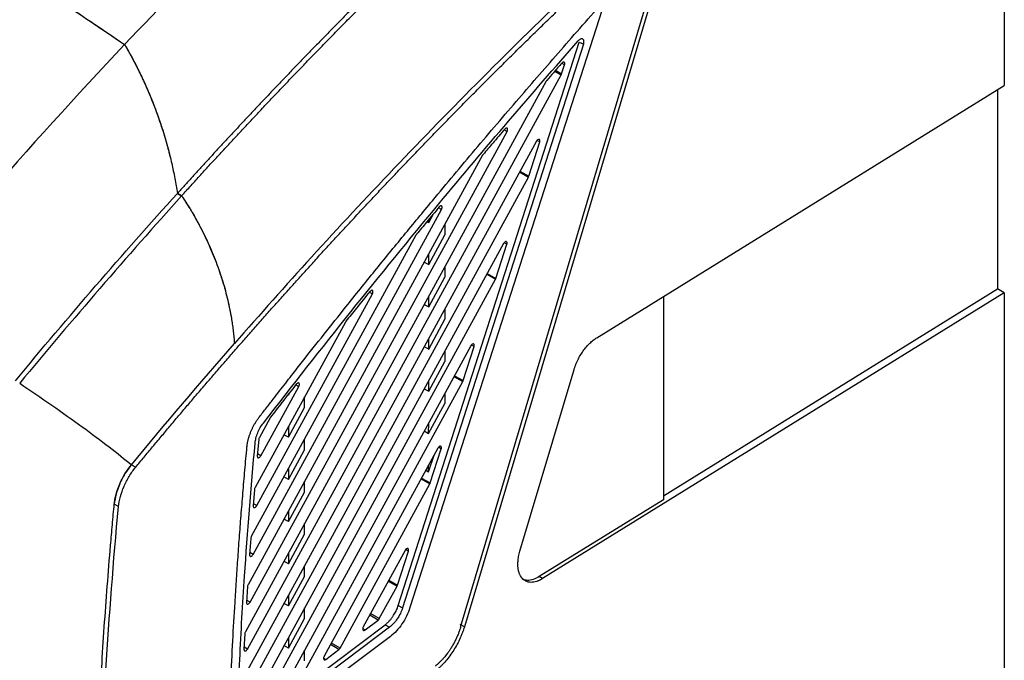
# Model space of a CAD drawing. Header units: millimetres. Extents: x 51 to 353, y -23 to 217.
# Tile 126 of 147: x 321 to 353, y 22 to 44. Entities that reach past the tile are written whole.
import ezdxf

# ---------------------------------------------------------------- set-up
doc = ezdxf.new("R2010")
doc.units = ezdxf.units.MM

msp = doc.modelspace()

# ---------------------------------------------------------------- linework, layer by layer
at = {"color": 7, "linetype": 'Continuous', "lineweight": 25}
for p, q in [((353.092, 64.621), (353.092, 41.506)), ((335.117, 23.591), (342.293, 47.686)), ((342.41, 47.67), (335.242, 23.603)), ((339.894, 44.336), (333.445, 24.24)), ((333.058, 24.31), (339.037, 42.943)), ((339.183, 42.87), (333.201, 24.229)), ((338.457, 41.892), (338.553, 42.192)), ((328.073, 22.871), (338.444, 41.862)), ((337.944, 41.644), (328.002, 23.439)), ((339.619, 33.165), (353.092, 41.506)), ((352.866, 41.366), (352.866, 34.777)), ((328.157, 24.42), (336.654, 39.979)), ((337.623, 39.661), (327.929, 21.91)), ((337.371, 38.509), (337.733, 39.637)), ((335.847, 39.198), (328.092, 24.998)), ((328.005, 21.352), (337.359, 38.479)), ((337.064, 38.649), (337.359, 38.479)), ((337.076, 38.677), (337.371, 38.509)), ((325.754, 37.937), (325.896, 37.856)), ((325.896, 37.856), (325.754, 37.937)), ((328.259, 26), (334.488, 37.407)), ((334.064, 36.976), (334.219, 37.259)), ((334.01, 37.007), (334.064, 36.976)), ((334.064, 36.976), (334.064, 37.073)), ((334.6, 36.914), (334.6, 36.562)), ((333.643, 36.558), (328.199, 26.588)), ((334.064, 35.581), (334.6, 36.562)), ((336.538, 36.279), (328.02, 20.682)), ((336.286, 35.127), (336.648, 36.255)), ((334.064, 35.581), (334.064, 35.933)), ((333.917, 35.664), (334.064, 35.581)), ((334.6, 35.52), (334.6, 35.168)), ((334.064, 34.185), (334.6, 35.168)), ((328.549, 20.952), (336.273, 35.097)), ((328.377, 27.612), (332.202, 34.616)), ((334.064, 34.185), (334.064, 34.538)), ((353.092, 34.647), (337.83, 25.199)), ((341.821, 27.94), (352.866, 34.777)), ((341.821, 34.528), (341.821, 27.805)), ((353.092, 34.647), (352.866, 34.777)), ((353.092, 34.647), (353.092, -4.785)), ((333.916, 34.268), (334.064, 34.185)), ((334.601, 34.126), (334.601, 33.774)), ((331.312, 33.683), (328.324, 28.211)), ((334.063, 32.79), (334.601, 33.774)), ((335.452, 32.897), (329.314, 21.656)), ((334.063, 32.79), (334.063, 33.143)), ((333.916, 32.873), (334.063, 32.79)), ((334.601, 32.732), (334.601, 32.38)), ((335.201, 31.745), (335.563, 32.872)), ((334.063, 31.394), (334.601, 32.38)), ((337.08, 26.107), (338.869, 32.114)), ((329.842, 21.927), (335.188, 31.715)), ((334.063, 31.394), (334.063, 31.747)), ((328.514, 29.258), (329.768, 31.553)), ((329.425, 31.27), (329.41, 31.278)), ((329.425, 31.27), (329.473, 31.358)), ((329.425, 31.296), (329.425, 31.27)), ((333.916, 31.478), (334.063, 31.394)), ((334.601, 31.338), (334.601, 30.986)), ((329.959, 30.853), (329.959, 31.205)), ((334.062, 29.999), (334.601, 30.986)), ((329.425, 29.875), (329.959, 30.853)), ((328.82, 30.515), (328.467, 29.869)), ((334.062, 29.999), (334.063, 30.352)), ((329.425, 29.875), (329.278, 29.958)), ((329.425, 30.227), (329.425, 29.875)), ((333.915, 30.082), (334.062, 29.999)), ((328.448, 29.809), (328.398, 29.252)), ((329.959, 29.458), (329.959, 29.811)), ((329.425, 28.48), (329.959, 29.458)), ((334.367, 29.514), (330.608, 22.631)), ((334.115, 28.363), (334.477, 29.49)), ((334.062, 28.726), (334.241, 29.284)), ((324.236, 28.965), (324.378, 28.884)), ((329.425, 28.833), (329.425, 28.48)), ((333.966, 28.78), (334.062, 28.726)), ((334.062, 28.726), (334.062, 28.956)), ((329.425, 28.48), (329.278, 28.563)), ((329.959, 28.063), (329.959, 28.416)), ((331.136, 22.901), (334.102, 28.332)), ((328.304, 28.15), (328.261, 27.605)), ((329.425, 27.085), (329.959, 28.063)), ((341.821, 27.805), (337.717, 25.264)), ((323.809, 27.581), (323.668, 27.663)), ((329.425, 27.438), (329.425, 27.085)), ((329.425, 27.085), (329.278, 27.168)), ((329.959, 26.669), (329.959, 27.021)), ((328.179, 26.526), (328.142, 25.992)), ((329.425, 25.691), (329.959, 26.669)), ((329.425, 26.043), (329.425, 25.691)), ((333.282, 26.132), (331.902, 23.605)), ((333.03, 24.98), (333.392, 26.108)), ((329.425, 25.691), (329.278, 25.774)), ((329.959, 25.274), (329.959, 25.626)), ((329.425, 24.296), (329.959, 25.274)), ((337.83, 25.199), (337.717, 25.264)), ((328.073, 24.935), (328.041, 24.411)), ((332.43, 23.876), (333.017, 24.95)), ((329.425, 24.648), (329.425, 24.296)), ((329.425, 24.296), (329.278, 24.379)), ((329.959, 23.879), (329.959, 24.232)), ((333.058, 24.31), (333.201, 24.229)), ((329.425, 22.901), (329.959, 23.879)), ((331.958, 23.502), (332.389, 23.827)), ((332.768, 23.592), (327.707, 19.78)), ((327.715, 19.977), (332.626, 23.676)), ((332.626, 23.676), (332.768, 23.592)), ((335.242, 23.603), (335.101, 23.685)), ((327.983, 23.375), (327.956, 22.861)), ((329.425, 23.254), (329.425, 22.901)), ((329.425, 22.901), (329.278, 22.984)), ((329.959, 22.484), (329.959, 22.837)), ((330.664, 22.527), (331.095, 22.852))]:
    msp.add_line(p, q, dxfattribs=at)
at = {"color": 8, "linetype": 'Continuous', "lineweight": 25}
for p, q in [((338.255, 42.007), (338.457, 41.892)), ((338.553, 42.192), (338.476, 42.236)), ((338.234, 41.983), (338.444, 41.862)), ((336.554, 40.036), (336.654, 39.979)), ((337.733, 39.637), (337.642, 39.689)), ((334.416, 37.449), (334.488, 37.407)), ((336.648, 36.255), (336.557, 36.306)), ((335.984, 35.264), (336.273, 35.097)), ((335.998, 35.291), (336.286, 35.127)), ((332.103, 34.673), (332.202, 34.616)), ((335.563, 32.872), (335.471, 32.924)), ((334.913, 31.908), (335.201, 31.745)), ((329.67, 31.61), (329.768, 31.553)), ((334.898, 31.882), (335.188, 31.715)), ((328.514, 29.258), (328.404, 29.321)), ((334.477, 29.49), (334.386, 29.542)), ((333.813, 28.5), (334.102, 28.332)), ((333.827, 28.526), (334.115, 28.363)), ((328.377, 27.612), (328.266, 27.676)), ((328.259, 26), (328.147, 26.064)), ((333.392, 26.108), (333.3, 26.16)), ((332.727, 25.117), (333.017, 24.95)), ((332.742, 25.144), (333.03, 24.98)), ((328.157, 24.42), (328.045, 24.485)), ((332.389, 23.827), (332.113, 23.991)), ((332.43, 23.876), (332.141, 24.043)), ((331.883, 23.546), (331.958, 23.502)), ((328.073, 22.871), (327.96, 22.936)), ((331.095, 22.852), (330.819, 23.017)), ((331.136, 22.901), (330.847, 23.068)), ((330.589, 22.572), (330.664, 22.527))]:
    msp.add_line(p, q, dxfattribs=at)
at = {"color": 7, "linetype": 'Continuous', "lineweight": 25, "flags": 128}
for points in [[(339.037, 42.943), (339.119, 42.902), (339.183, 42.87)], [(332.798, 23.289), (330.112, 21.266), (327.426, 19.242)]]:
    msp.add_lwpolyline(points, dxfattribs=at)
at = {"color": 7, "linetype": 'Continuous', "lineweight": 25}
for points, knots in [([(334.801, 53.356), (333.58, 52.25), (331.137, 50.038), (327.536, 46.534), (325.187, 44.084), (324.012, 42.86)], [0, 0, 0, 0, 0.33333, 0.666664, 1, 1, 1, 1]), ([(338.405, 50.603), (338.301, 50.509), (338.094, 50.322), (337.784, 50.04), (337.475, 49.759), (337.168, 49.477), (336.863, 49.196), (336.559, 48.914), (336.257, 48.633), (335.957, 48.352), (335.658, 48.071), (335.361, 47.79), (335.066, 47.509), (334.772, 47.229), (334.479, 46.949), (334.189, 46.669), (333.9, 46.389), (333.613, 46.109), (333.327, 45.83), (333.043, 45.551), (332.76, 45.273), (332.48, 44.995), (332.201, 44.717), (331.923, 44.439), (331.647, 44.162), (331.373, 43.886), (331.1, 43.609), (330.83, 43.334), (330.56, 43.058), (330.293, 42.784), (330.027, 42.509), (329.762, 42.236), (329.5, 41.962), (329.239, 41.69), (328.979, 41.417), (328.721, 41.146), (328.465, 40.875), (328.211, 40.605), (327.958, 40.335), (327.706, 40.066), (327.457, 39.797), (327.209, 39.53), (326.962, 39.263), (326.718, 38.996), (326.474, 38.73), (326.233, 38.465), (325.993, 38.201), (325.834, 38.025), (325.754, 37.937)], [0, 0, 0, 0, 0.023967, 0.047838, 0.071613, 0.09529, 0.118871, 0.142355, 0.165741, 0.18903, 0.212221, 0.235313, 0.258308, 0.281204, 0.304002, 0.326701, 0.3493, 0.371801, 0.394203, 0.416505, 0.438707, 0.46081, 0.482812, 0.504715, 0.526517, 0.548219, 0.56982, 0.59132, 0.61272, 0.634019, 0.655217, 0.676313, 0.697308, 0.718202, 0.738994, 0.759684, 0.780273, 0.800759, 0.821144, 0.841427, 0.861607, 0.881685, 0.901661, 0.921534, 0.941304, 0.960972, 0.980538, 1, 1, 1, 1]), ([(325.896, 37.856), (326, 37.971), (326.21, 38.203), (326.526, 38.551), (326.845, 38.9), (327.167, 39.25), (327.492, 39.601), (327.82, 39.954), (328.15, 40.308), (328.483, 40.662), (328.819, 41.018), (329.158, 41.375), (329.499, 41.733), (329.844, 42.092), (330.191, 42.452), (330.541, 42.812), (330.894, 43.174), (331.25, 43.536), (331.609, 43.899), (331.97, 44.263), (332.334, 44.628), (332.701, 44.993), (333.071, 45.359), (333.444, 45.725), (333.82, 46.092), (334.198, 46.459), (334.58, 46.827), (334.964, 47.196), (335.351, 47.564), (335.74, 47.933), (336.133, 48.303), (336.528, 48.672), (336.927, 49.042), (337.328, 49.412), (337.731, 49.782), (338.138, 50.152), (338.41, 50.398), (338.547, 50.521)], [0, 0, 0, 0, 0.0256, 0.051378, 0.077334, 0.103466, 0.129776, 0.156262, 0.182925, 0.209764, 0.236779, 0.26397, 0.291337, 0.318879, 0.346596, 0.374489, 0.402555, 0.430796, 0.459211, 0.487799, 0.516561, 0.545495, 0.574602, 0.603882, 0.633333, 0.662956, 0.69275, 0.722714, 0.752849, 0.783153, 0.813627, 0.84427, 0.875081, 0.90606, 0.937207, 0.96852, 1, 1, 1, 1]), ([(312.011, 50.416), (312.177, 50.32), (312.51, 50.128), (313.009, 49.837), (313.509, 49.545), (314.01, 49.25), (314.512, 48.953), (315.34, 48.459), (316.509, 47.751), (317.99, 46.832), (319.497, 45.868), (320.788, 45.024), (321.932, 44.262), (322.931, 43.592), (323.638, 43.113), (324.012, 42.859)], [0, 0, 0, 0, 0.04146, 0.083012, 0.124642, 0.166333, 0.20807, 0.24984, 0.37317, 0.500002, 0.619628, 0.750003, 0.822884, 0.906327, 1, 1, 1, 1]), ([(312.011, 50.416), (312.19, 50.313), (312.544, 50.108), (313.067, 49.804), (313.575, 49.507), (314.068, 49.216), (314.546, 48.933), (315.371, 48.441), (316.527, 47.74), (318.013, 46.817), (319.503, 45.865), (320.81, 45.01), (321.965, 44.241), (322.963, 43.571), (323.654, 43.102), (324.012, 42.86)], [0, 0, 0, 0, 0.044748, 0.088252, 0.130513, 0.171531, 0.211306, 0.24984, 0.377649, 0.500002, 0.620994, 0.750003, 0.826952, 0.910283, 1, 1, 1, 1]), ([(324.378, 28.884), (324.47, 28.996), (324.656, 29.221), (324.937, 29.558), (325.22, 29.897), (325.505, 30.237), (325.793, 30.578), (326.082, 30.919), (326.374, 31.262), (326.669, 31.606), (326.965, 31.951), (327.264, 32.297), (327.565, 32.643), (327.868, 32.991), (328.174, 33.34), (328.482, 33.689), (328.792, 34.039), (329.105, 34.39), (329.42, 34.742), (329.737, 35.095), (330.056, 35.448), (330.378, 35.802), (330.702, 36.156), (331.029, 36.512), (331.357, 36.868), (331.689, 37.224), (332.022, 37.581), (332.358, 37.939), (332.696, 38.297), (333.036, 38.656), (333.379, 39.015), (333.724, 39.374), (334.071, 39.734), (334.42, 40.094), (334.772, 40.455), (335.127, 40.816), (335.483, 41.177), (335.842, 41.538), (336.203, 41.9), (336.567, 42.262), (336.933, 42.624), (337.301, 42.986), (337.671, 43.348), (338.044, 43.71), (338.419, 44.072), (338.796, 44.434), (339.176, 44.796), (339.557, 45.158), (339.942, 45.52), (340.328, 45.882), (340.717, 46.243), (341.107, 46.605), (341.501, 46.966), (341.896, 47.326), (342.161, 47.566), (342.293, 47.686)], [0, 0, 0, 0, 0.016402, 0.032901, 0.049496, 0.066188, 0.082977, 0.099862, 0.116844, 0.133922, 0.151097, 0.168367, 0.185734, 0.203196, 0.220755, 0.238409, 0.256159, 0.274005, 0.291946, 0.309982, 0.328113, 0.34634, 0.364662, 0.383078, 0.401589, 0.420195, 0.438895, 0.457689, 0.476577, 0.495559, 0.514634, 0.533803, 0.553066, 0.572421, 0.59187, 0.611411, 0.631045, 0.650771, 0.670589, 0.690499, 0.7105, 0.730593, 0.750778, 0.771053, 0.791418, 0.811874, 0.83242, 0.853056, 0.873782, 0.894597, 0.915501, 0.936493, 0.957574, 0.978743, 1, 1, 1, 1]), ([(342.152, 47.767), (341.063, 46.769), (338.931, 44.813), (335.853, 41.796), (332.951, 38.817), (330.223, 35.894), (328.485, 33.929), (327.639, 32.971)], [0, 0, 0, 0, 0.2183129, 0.4276327, 0.6277768, 0.8186019, 1, 1, 1, 1]), ([(328.465, 30.544), (328.542, 30.644), (328.693, 30.839), (328.915, 31.126), (329.128, 31.4), (329.332, 31.663), (329.528, 31.913), (329.714, 32.151), (330.071, 32.605), (330.606, 33.284), (331.403, 34.283), (332.281, 35.375), (333.235, 36.545), (334.339, 37.883), (335.606, 39.397), (336.787, 40.783), (337.731, 41.876), (338.432, 42.681), (339.155, 43.504), (339.645, 44.056), (339.894, 44.335)], [0, 0, 0, 0, 0.020804, 0.040794, 0.059967, 0.07832, 0.095849, 0.112554, 0.128432, 0.191621, 0.255888, 0.340842, 0.424832, 0.507861, 0.63098, 0.755901, 0.814412, 0.874604, 0.936466, 1, 1, 1, 1]), ([(328.598, 30.345), (329.558, 31.576), (331.471, 34.028), (334.18, 37.342), (336.688, 40.325), (338.235, 42.098), (339.006, 42.981)], [0, 0, 0, 0, 0.2832056, 0.5639648, 0.7827875, 1, 1, 1, 1]), ([(339.183, 42.87), (339.185, 42.875), (339.188, 42.888), (339.193, 42.907), (339.196, 42.928), (339.197, 42.951), (339.194, 42.985), (339.182, 43.018), (339.16, 43.039), (339.137, 43.048), (339.112, 43.049), (339.085, 43.042), (339.057, 43.027), (339.03, 43.007), (339.014, 42.989), (339.006, 42.981)], [0, 0, 0, 0, 0.037949, 0.081427, 0.131021, 0.187269, 0.250564, 0.400957, 0.49978, 0.583779, 0.670303, 0.757204, 0.842311, 0.923718, 1, 1, 1, 1]), ([(324.012, 42.86), (324.033, 42.824), (324.074, 42.752), (324.135, 42.644), (324.195, 42.536), (324.254, 42.427), (324.312, 42.317), (324.37, 42.207), (324.426, 42.096), (324.482, 41.984), (324.536, 41.872), (324.59, 41.759), (324.72, 41.48), (324.913, 41.03), (325.146, 40.411), (325.346, 39.792), (325.48, 39.3), (325.568, 38.93), (325.622, 38.682), (325.671, 38.433), (325.716, 38.185), (325.742, 38.02), (325.754, 37.937)], [0, 0, 0, 0, 0.022617, 0.045252, 0.06791, 0.090597, 0.113318, 0.136078, 0.158882, 0.181737, 0.204647, 0.227617, 0.250653, 0.374491, 0.499424, 0.621649, 0.745882, 0.79614, 0.846642, 0.897428, 0.948535, 1, 1, 1, 1]), ([(324.012, 42.859), (324.033, 42.823), (324.075, 42.75), (324.138, 42.639), (324.199, 42.527), (324.26, 42.415), (324.32, 42.302), (324.379, 42.188), (324.437, 42.073), (324.494, 41.958), (324.55, 41.842), (324.605, 41.725), (324.659, 41.608), (324.713, 41.49), (324.765, 41.371), (324.816, 41.252), (324.866, 41.133), (324.914, 41.013), (324.962, 40.892), (325.009, 40.771), (325.054, 40.65), (325.099, 40.529), (325.156, 40.366), (325.225, 40.163), (325.303, 39.918), (325.376, 39.673), (325.445, 39.426), (325.509, 39.178), (325.568, 38.93), (325.622, 38.681), (325.671, 38.433), (325.716, 38.184), (325.741, 38.02), (325.754, 37.937)], [0, 0, 0, 0, 0.0231491, 0.0463642, 0.0696452, 0.0929917, 0.1164032, 0.1398794, 0.1634199, 0.1870241, 0.2106915, 0.2344216, 0.2582139, 0.2820678, 0.3059827, 0.3299581, 0.3539933, 0.3780879, 0.4022412, 0.4264527, 0.4507218, 0.4750479, 0.4994307, 0.5480663, 0.5970385, 0.6463406, 0.6959648, 0.7459031, 0.7961469, 0.8466872, 0.8975153, 0.9486223, 1, 1, 1, 1]), ([(338.464, 42.247), (338.371, 42.14), (338.205, 41.95), (338.038, 41.758), (337.965, 41.674)], [0, 0, 0, 0, 0.559798, 1, 1, 1, 1]), ([(338.553, 42.192), (338.558, 42.207), (338.563, 42.234), (338.554, 42.265), (338.54, 42.279), (338.521, 42.283), (338.5, 42.276), (338.483, 42.266), (338.47, 42.254), (338.464, 42.247)], [0, 0, 0, 0, 0.25, 0.375, 0.5, 0.625, 0.75, 0.875, 1, 1, 1, 1]), ([(337.965, 41.674), (337.961, 41.669), (337.953, 41.66), (337.947, 41.649), (337.944, 41.644)], [0, 0, 0, 0, 0.55983, 1, 1, 1, 1]), ([(338.444, 41.862), (338.447, 41.867), (338.452, 41.877), (338.455, 41.887), (338.457, 41.892)], [0, 0, 0, 0, 0.559858, 1, 1, 1, 1]), ([(336.577, 40.062), (336.444, 39.907), (336.207, 39.629), (335.97, 39.35), (335.866, 39.227)], [0, 0, 0, 0, 0.55972, 1, 1, 1, 1]), ([(336.654, 39.979), (336.663, 39.996), (336.675, 40.028), (336.673, 40.071), (336.66, 40.091), (336.641, 40.099), (336.622, 40.096), (336.601, 40.086), (336.584, 40.071), (336.577, 40.062)], [0, 0, 0, 0, 0.25, 0.375, 0.5, 0.625, 0.75, 0.875, 1, 1, 1, 1]), ([(337.733, 39.637), (337.737, 39.648), (337.741, 39.671), (337.74, 39.696), (337.731, 39.714), (337.714, 39.726), (337.691, 39.727), (337.653, 39.706), (337.632, 39.678), (337.623, 39.661)], [0, 0, 0, 0, 0.125, 0.25, 0.375, 0.5, 0.625, 0.75, 1, 1, 1, 1]), ([(335.866, 39.227), (335.862, 39.222), (335.855, 39.213), (335.849, 39.202), (335.847, 39.198)], [0, 0, 0, 0, 0.5598445, 1, 1, 1, 1]), ([(337.359, 38.479), (337.361, 38.485), (337.366, 38.495), (337.37, 38.505), (337.371, 38.509)], [0, 0, 0, 0, 0.559858, 1, 1, 1, 1]), ([(325.896, 37.856), (325.917, 37.824), (325.959, 37.762), (326.021, 37.667), (326.083, 37.571), (326.143, 37.474), (326.202, 37.377), (326.261, 37.278), (326.318, 37.179), (326.374, 37.08), (326.43, 36.979), (326.484, 36.877), (326.538, 36.775), (326.676, 36.503), (326.885, 36.054), (327.128, 35.427), (327.327, 34.797), (327.446, 34.312), (327.513, 33.969), (327.549, 33.766), (327.579, 33.564), (327.604, 33.365), (327.625, 33.167), (327.634, 33.036), (327.639, 32.971)], [0, 0, 0, 0, 0.02068, 0.041357, 0.06204, 0.082734, 0.103448, 0.12419, 0.144966, 0.165783, 0.18665, 0.207574, 0.22856, 0.249618, 0.374291, 0.499665, 0.623934, 0.749867, 0.79152, 0.833129, 0.874739, 0.916392, 0.958131, 1, 1, 1, 1]), ([(325.896, 37.855), (325.904, 37.844), (325.92, 37.82), (325.951, 37.773), (326.006, 37.69), (326.114, 37.521), (326.263, 37.278), (326.432, 36.978), (326.641, 36.578), (326.882, 36.059), (327.064, 35.592), (327.171, 35.279), (327.22, 35.13), (327.267, 34.975), (327.314, 34.816), (327.359, 34.651), (327.402, 34.481), (327.442, 34.306), (327.481, 34.127), (327.517, 33.943), (327.549, 33.756), (327.578, 33.564), (327.603, 33.369), (327.624, 33.17), (327.634, 33.038), (327.638, 32.971)], [0, 0, 0, 0, 0.007729, 0.015519, 0.031099, 0.062266, 0.124632, 0.186345, 0.249533, 0.37134, 0.499577, 0.528151, 0.557819, 0.588581, 0.62044, 0.653398, 0.687457, 0.72262, 0.758891, 0.796271, 0.834767, 0.874381, 0.91512, 0.95699, 1, 1, 1, 1]), ([(334.41, 37.489), (334.27, 37.321), (334.02, 37.02), (333.771, 36.718), (333.662, 36.585)], [0, 0, 0, 0, 0.559714, 1, 1, 1, 1]), ([(334.488, 37.407), (334.497, 37.424), (334.509, 37.457), (334.507, 37.5), (334.494, 37.52), (334.475, 37.528), (334.455, 37.525), (334.434, 37.514), (334.417, 37.499), (334.409, 37.489)], [0, 0, 0, 0, 0.25, 0.375, 0.5, 0.625, 0.75, 0.875, 1, 1, 1, 1]), ([(333.662, 36.585), (333.658, 36.58), (333.651, 36.572), (333.646, 36.562), (333.643, 36.558)], [0, 0, 0, 0, 0.55986, 1, 1, 1, 1]), ([(336.648, 36.254), (336.651, 36.266), (336.656, 36.289), (336.654, 36.313), (336.645, 36.331), (336.629, 36.344), (336.606, 36.345), (336.568, 36.324), (336.547, 36.296), (336.538, 36.279)], [0, 0, 0, 0, 0.125, 0.25, 0.375, 0.5, 0.625, 0.75, 1, 1, 1, 1]), ([(336.273, 35.097), (336.276, 35.103), (336.281, 35.112), (336.285, 35.123), (336.286, 35.127)], [0, 0, 0, 0, 0.5598583, 1, 1, 1, 1]), ([(332.122, 34.696), (331.974, 34.512), (331.709, 34.184), (331.445, 33.854), (331.328, 33.708)], [0, 0, 0, 0, 0.559706, 1, 1, 1, 1]), ([(332.202, 34.616), (332.211, 34.633), (332.224, 34.666), (332.221, 34.71), (332.207, 34.729), (332.188, 34.737), (332.168, 34.733), (332.146, 34.722), (332.13, 34.706), (332.122, 34.696)], [0, 0, 0, 0, 0.25, 0.375, 0.5, 0.625, 0.75, 0.875, 1, 1, 1, 1]), ([(331.328, 33.708), (331.325, 33.704), (331.319, 33.696), (331.314, 33.687), (331.312, 33.683)], [0, 0, 0, 0, 0.559877, 1, 1, 1, 1]), ([(335.562, 32.872), (335.566, 32.884), (335.57, 32.906), (335.569, 32.931), (335.56, 32.949), (335.544, 32.961), (335.521, 32.963), (335.482, 32.942), (335.462, 32.914), (335.452, 32.897)], [0, 0, 0, 0, 0.125, 0.25, 0.375, 0.5, 0.625, 0.75, 1, 1, 1, 1]), ([(338.869, 32.114), (338.874, 32.129), (338.883, 32.158), (338.898, 32.203), (338.914, 32.248), (338.932, 32.292), (338.95, 32.336), (338.97, 32.381), (339.009, 32.463), (339.073, 32.582), (339.17, 32.73), (339.276, 32.866), (339.37, 32.966), (339.446, 33.037), (339.503, 33.085), (339.561, 33.128), (339.6, 33.153), (339.619, 33.165)], [0, 0, 0, 0, 0.0351, 0.070059, 0.104935, 0.139785, 0.174667, 0.209638, 0.244757, 0.372349, 0.500017, 0.627609, 0.755276, 0.816597, 0.877619, 0.93865, 1, 1, 1, 1]), ([(320.542, 31.657), (320.542, 31.657), (320.542, 31.657), (320.542, 31.657), (321.261, 31.179), (322.679, 30.192), (323.801, 29.327), (324.236, 28.965)], [0, 0, 0, 0, 0.000002, 0.000002, 0.000002, 0.500002, 1.000002, 1.000002, 1.000002, 1.000002]), ([(329.686, 31.632), (329.527, 31.428), (329.243, 31.064), (328.96, 30.699), (328.835, 30.538)], [0, 0, 0, 0, 0.559695, 1, 1, 1, 1]), ([(329.768, 31.553), (329.777, 31.571), (329.79, 31.604), (329.786, 31.648), (329.772, 31.667), (329.753, 31.674), (329.733, 31.67), (329.711, 31.658), (329.694, 31.642), (329.686, 31.632)], [0, 0, 0, 0, 0.25, 0.375, 0.5, 0.625, 0.75, 0.875, 1, 1, 1, 1]), ([(335.188, 31.715), (335.191, 31.72), (335.196, 31.73), (335.199, 31.74), (335.201, 31.745)], [0, 0, 0, 0, 0.559858, 1, 1, 1, 1]), ([(328.055, 29.551), (328.056, 29.566), (328.059, 29.596), (328.066, 29.641), (328.073, 29.686), (328.082, 29.732), (328.093, 29.778), (328.105, 29.825), (328.118, 29.871), (328.133, 29.918), (328.149, 29.966), (328.167, 30.013), (328.191, 30.074), (328.223, 30.147), (328.264, 30.231), (328.309, 30.313), (328.357, 30.393), (328.409, 30.471), (328.446, 30.52), (328.465, 30.544)], [0, 0, 0, 0, 0.046005, 0.09165, 0.137016, 0.182187, 0.227247, 0.272281, 0.317376, 0.362617, 0.408087, 0.45387, 0.500048, 0.584275, 0.667452, 0.75009, 0.832713, 0.915845, 1, 1, 1, 1]), ([(328.323, 29.68), (328.331, 29.735), (328.347, 29.846), (328.408, 30.022), (328.49, 30.194), (328.562, 30.295), (328.598, 30.345)], [0, 0, 0, 0, 0.248861, 0.500152, 0.750847, 1, 1, 1, 1]), ([(328.835, 30.538), (328.832, 30.534), (328.826, 30.526), (328.822, 30.518), (328.82, 30.515)], [0, 0, 0, 0, 0.559895, 1, 1, 1, 1]), ([(327.707, 19.78), (327.741, 20.692), (327.808, 22.514), (327.996, 25.806), (328.199, 28.21), (328.323, 29.68)], [0, 0, 0, 0, 0.280022, 0.560012, 1, 1, 1, 1]), ([(328.467, 29.869), (328.462, 29.857), (328.452, 29.837), (328.449, 29.817), (328.448, 29.809)], [0, 0, 0, 0, 0.559143, 1, 1, 1, 1]), ([(327.425, 19.242), (327.43, 19.409), (327.44, 19.744), (327.458, 20.252), (327.477, 20.769), (327.498, 21.295), (327.533, 22.086), (327.584, 23.124), (327.647, 24.22), (327.705, 25.114), (327.753, 25.827), (327.805, 26.551), (327.861, 27.286), (327.922, 28.031), (327.985, 28.787), (328.032, 29.295), (328.055, 29.551)], [0, 0, 0, 0, 0.049268, 0.09931, 0.150133, 0.201743, 0.254137, 0.382439, 0.505519, 0.573537, 0.642417, 0.712167, 0.782804, 0.854332, 0.926729, 1, 1, 1, 1]), ([(334.477, 29.49), (334.481, 29.502), (334.485, 29.524), (334.483, 29.549), (334.474, 29.567), (334.458, 29.579), (334.435, 29.58), (334.397, 29.559), (334.376, 29.532), (334.367, 29.514)], [0, 0, 0, 0, 0.125, 0.25, 0.375, 0.5, 0.625, 0.75, 1, 1, 1, 1]), ([(328.398, 29.252), (328.396, 29.234), (328.401, 29.211), (328.414, 29.199), (328.425, 29.194), (328.431, 29.193), (328.463, 29.195), (328.493, 29.22), (328.514, 29.258)], [0, 0, 0, 0, 0.25, 0.375, 0.375, 0.5, 0.5, 1, 1, 1, 1]), ([(324.236, 28.965), (324.162, 28.867), (324.013, 28.669), (323.843, 28.334), (323.717, 27.99), (323.684, 27.772), (323.668, 27.663)], [0, 0, 0, 0, 0.250074, 0.5, 0.749926, 1, 1, 1, 1]), ([(323.668, 27.663), (323.673, 27.716), (323.681, 27.77), (323.702, 27.881), (323.715, 27.937), (323.761, 28.106), (323.802, 28.22), (323.949, 28.558), (324.081, 28.777), (324.236, 28.965)], [0, 0, 0, 0, 0.125, 0.125, 0.25, 0.25, 0.5, 0.5, 1, 1, 1, 1]), ([(334.102, 28.332), (334.105, 28.338), (334.11, 28.348), (334.114, 28.358), (334.115, 28.363)], [0, 0, 0, 0, 0.559858, 1, 1, 1, 1]), ([(328.324, 28.211), (328.318, 28.2), (328.308, 28.179), (328.306, 28.159), (328.304, 28.15)], [0, 0, 0, 0, 0.559141, 1, 1, 1, 1]), ([(323.026, 16.942), (323.071, 18.697), (323.184, 21.355), (323.399, 24.496), (323.527, 26.076), (323.596, 26.869), (323.626, 27.209), (323.647, 27.436), (323.657, 27.549), (323.668, 27.663)], [0, 0, 0, 0, 0.5, 0.75, 0.875, 0.9375, 0.96875, 0.96875, 1, 1, 1, 1]), ([(328.261, 27.605), (328.259, 27.587), (328.264, 27.564), (328.277, 27.553), (328.288, 27.548), (328.294, 27.547), (328.326, 27.549), (328.356, 27.574), (328.377, 27.612)], [0, 0, 0, 0, 0.25, 0.375, 0.375, 0.5, 0.5, 1, 1, 1, 1]), ([(328.199, 26.588), (328.193, 26.576), (328.183, 26.555), (328.181, 26.535), (328.18, 26.526)], [0, 0, 0, 0, 0.559139, 1, 1, 1, 1]), ([(333.392, 26.108), (333.395, 26.119), (333.4, 26.142), (333.398, 26.167), (333.389, 26.184), (333.373, 26.197), (333.35, 26.198), (333.311, 26.177), (333.291, 26.149), (333.281, 26.132)], [0, 0, 0, 0, 0.125, 0.25, 0.375, 0.5, 0.625, 0.75, 1, 1, 1, 1]), ([(337.83, 25.199), (337.819, 25.192), (337.797, 25.179), (337.764, 25.161), (337.731, 25.144), (337.698, 25.129), (337.665, 25.116), (337.61, 25.097), (337.534, 25.079), (337.44, 25.073), (337.352, 25.084), (337.247, 25.122), (337.138, 25.209), (337.064, 25.344), (337.028, 25.477), (337.013, 25.59), (337.01, 25.713), (337.02, 25.827), (337.036, 25.929), (337.055, 26.018), (337.072, 26.077), (337.08, 26.107)], [0, 0, 0, 0, 0.0205781, 0.0410905, 0.0615711, 0.082054, 0.1025736, 0.1231635, 0.1866379, 0.2501555, 0.3136299, 0.3771475, 0.5000125, 0.6228776, 0.686352, 0.7498696, 0.8133439, 0.8768615, 0.9179437, 0.9588988, 1, 1, 1, 1]), ([(328.142, 25.992), (328.141, 25.974), (328.146, 25.952), (328.159, 25.94), (328.17, 25.936), (328.176, 25.935), (328.208, 25.937), (328.238, 25.962), (328.258, 26)], [0, 0, 0, 0, 0.25, 0.375, 0.375, 0.5, 0.5, 1, 1, 1, 1]), ([(337.717, 25.264), (337.65, 25.228), (337.515, 25.155), (337.326, 25.134), (337.197, 25.149), (337.147, 25.191), (337.141, 25.197)], [0, 0, 0, 0, 0.31082, 0.631439, 0.952059, 1, 1, 1, 1]), ([(328.092, 24.998), (328.086, 24.986), (328.076, 24.964), (328.074, 24.944), (328.073, 24.935)], [0, 0, 0, 0, 0.5591376, 1, 1, 1, 1]), ([(333.017, 24.95), (333.02, 24.956), (333.025, 24.966), (333.028, 24.976), (333.03, 24.98)], [0, 0, 0, 0, 0.5598583, 1, 1, 1, 1]), ([(328.041, 24.411), (328.04, 24.393), (328.045, 24.372), (328.058, 24.36), (328.069, 24.356), (328.075, 24.355), (328.107, 24.358), (328.137, 24.383), (328.157, 24.42)], [0, 0, 0, 0, 0.25, 0.375, 0.375, 0.5, 0.5, 1, 1, 1, 1]), ([(332.626, 23.676), (332.635, 23.683), (332.654, 23.698), (332.681, 23.721), (332.708, 23.745), (332.734, 23.771), (332.773, 23.811), (332.823, 23.87), (332.878, 23.945), (332.926, 24.019), (332.965, 24.09), (333.001, 24.162), (333.032, 24.236), (333.049, 24.285), (333.057, 24.31)], [0, 0, 0, 0, 0.051202, 0.101676, 0.151549, 0.200951, 0.250017, 0.373564, 0.500569, 0.601749, 0.70124, 0.800077, 0.899316, 1, 1, 1, 1]), ([(333.201, 24.229), (333.178, 24.166), (333.132, 24.04), (333.025, 23.863), (332.903, 23.706), (332.813, 23.63), (332.768, 23.592)], [0, 0, 0, 0, 0.251403, 0.503835, 0.752696, 1, 1, 1, 1]), ([(333.445, 24.24), (333.385, 24.054), (333.293, 23.866), (333.068, 23.535), (332.935, 23.392), (332.798, 23.289)], [0, 0, 0, 0, 0.5, 0.5, 1, 1, 1, 1]), ([(332.389, 23.827), (332.398, 23.834), (332.413, 23.848), (332.425, 23.867), (332.43, 23.876)], [0, 0, 0, 0, 0.5591433, 1, 1, 1, 1]), ([(328.002, 23.439), (327.997, 23.427), (327.986, 23.405), (327.984, 23.384), (327.983, 23.375)], [0, 0, 0, 0, 0.559136, 1, 1, 1, 1]), ([(331.902, 23.605), (331.893, 23.59), (331.882, 23.562), (331.881, 23.523), (331.889, 23.501), (331.903, 23.488), (331.921, 23.485), (331.938, 23.489), (331.951, 23.496), (331.958, 23.502)], [0, 0, 0, 0, 0.25, 0.375, 0.5, 0.625, 0.75, 0.875, 1, 1, 1, 1]), ([(335.117, 23.591), (335.112, 23.574), (335.101, 23.539), (335.083, 23.486), (335.064, 23.432), (335.043, 23.377), (335.021, 23.322), (334.996, 23.266), (334.971, 23.209), (334.943, 23.152), (334.914, 23.095), (334.882, 23.038), (334.85, 22.98), (334.815, 22.924), (334.783, 22.873), (334.752, 22.825), (334.721, 22.78), (334.684, 22.73), (334.642, 22.675), (334.595, 22.616), (334.542, 22.554), (334.483, 22.49), (334.419, 22.426), (334.349, 22.361), (334.301, 22.322), (334.276, 22.301)], [0, 0, 0, 0, 0.034898, 0.07045, 0.106645, 0.143471, 0.180913, 0.218953, 0.257571, 0.296746, 0.336453, 0.376664, 0.417351, 0.458481, 0.50002, 0.529759, 0.564225, 0.603385, 0.647183, 0.695536, 0.748327, 0.805398, 0.866545, 0.931515, 1, 1, 1, 1]), ([(335.242, 23.603), (335.237, 23.586), (335.226, 23.551), (335.209, 23.499), (335.191, 23.447), (335.171, 23.395), (335.151, 23.342), (335.129, 23.29), (335.107, 23.239), (335.059, 23.135), (334.981, 22.983), (334.863, 22.788), (334.734, 22.603), (334.618, 22.462), (334.521, 22.357), (334.447, 22.284), (334.372, 22.215), (334.321, 22.173), (334.296, 22.152)], [0, 0, 0, 0, 0.031261, 0.062453, 0.093607, 0.124757, 0.155934, 0.187171, 0.218499, 0.24995, 0.374782, 0.500291, 0.625721, 0.750608, 0.813222, 0.87549, 0.937664, 1, 1, 1, 1]), ([(327.956, 22.861), (327.956, 22.844), (327.961, 22.822), (327.974, 22.811), (327.985, 22.807), (327.991, 22.806), (328.023, 22.809), (328.053, 22.834), (328.073, 22.871)], [0, 0, 0, 0, 0.25, 0.375, 0.375, 0.5, 0.5, 1, 1, 1, 1]), ([(331.095, 22.852), (331.104, 22.86), (331.119, 22.873), (331.131, 22.893), (331.136, 22.901)], [0, 0, 0, 0, 0.559143, 1, 1, 1, 1]), ([(330.608, 22.631), (330.599, 22.616), (330.588, 22.588), (330.587, 22.548), (330.595, 22.526), (330.609, 22.513), (330.627, 22.511), (330.644, 22.514), (330.657, 22.522), (330.664, 22.527)], [0, 0, 0, 0, 0.25, 0.375, 0.5, 0.625, 0.75, 0.875, 1, 1, 1, 1])]:
    msp.add_open_spline(points, degree=3, knots=knots, dxfattribs=at)
for points in [[(324.012, 42.86), (320.823, 39.477), (317.719, 35.923), (314.724, 32.222)], [(320.401, 31.739), (322.151, 33.857), (323.937, 35.925), (325.754, 37.937)], [(325.896, 37.856), (324.079, 35.843), (322.293, 33.775), (320.542, 31.657)], [(324.236, 28.965), (325.356, 30.322), (326.491, 31.657), (327.639, 32.971)], [(323.809, 27.581), (323.819, 27.687), (323.862, 27.91), (323.984, 28.252), (324.156, 28.585), (324.3, 28.79), (324.378, 28.884)], [(323.168, 16.861), (323.257, 20.375), (323.471, 23.955), (323.809, 27.581)]]:
    msp.add_open_spline(points, degree=3, dxfattribs=at)

doc.saveas('drawing.dxf')
